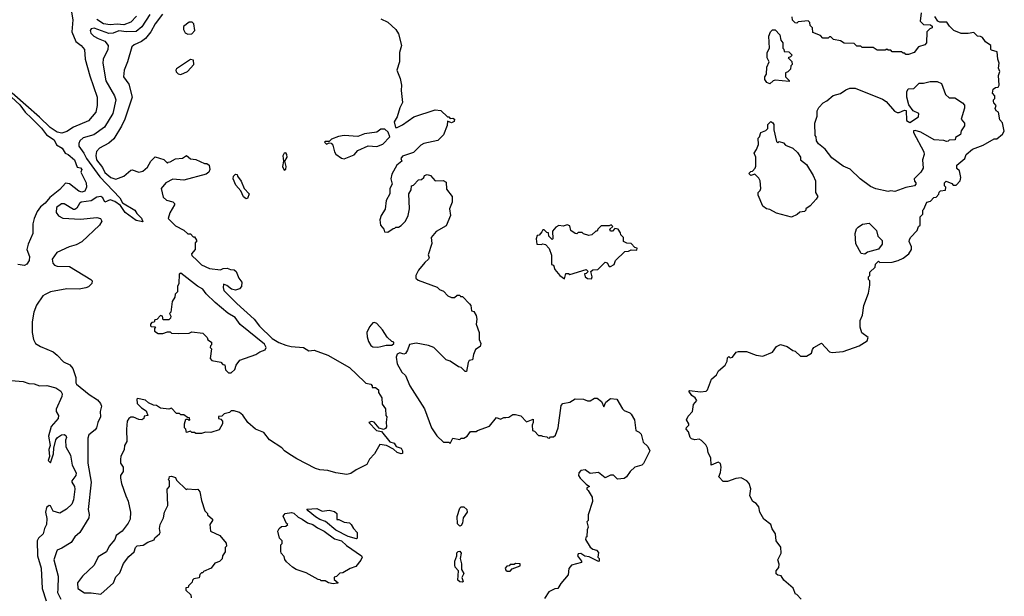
# Model space of a CAD drawing. Extents: x 2348354 to 2479840, y 460476 to 613653.
# Tile 124 of 256: x 2354459 to 2361700, y 569937 to 574175. Entities that reach past the tile are written whole.
import ezdxf

# ---------------------------------------------------------------- set-up
doc = ezdxf.new("R2010")
doc.units = 0

msp = doc.modelspace()

# ---------------------------------------------------------------- linework, layer by layer
at = {"layer": '0CON05XD'}
for points in [[(2354837.8, 574245), (2354850, 574175), (2354842.5, 574085), (2354871.4, 574015), (2354910, 573985), (2354934.2, 573955), (2354940, 573885), (2354975, 573762.5), (2355027.8, 573605), (2355028.9, 573545), (2355018.1, 573495), (2354965, 573432.2), (2354853.8, 573385), (2354805, 573354.2), (2354767.8, 573342.2), (2354735, 573348.8), (2354682.6, 573382.6), (2354605, 573458), (2354402.2, 573635)], [(2355416.2, 574213.8), (2355357.6, 574122.4), (2355315, 574089.5), (2355243.5, 574086.5), (2355187.1, 574092.9), (2355145, 574076.9), (2355115, 574074.2), (2355007.5, 574112.5), (2354985, 574108.8), (2354976, 574095), (2354982.5, 574075), (2355004, 574055), (2355035, 574035.8), (2355085, 574016.7), (2355108.8, 573985), (2355106, 573955), (2355072.5, 573885), (2355070, 573855), (2355092.2, 573725), (2355157.1, 573615), (2355165.6, 573585), (2355143.1, 573485), (2355082.9, 573385), (2355005, 573327.8), (2354925, 573307.5), (2354901.9, 573285), (2354893.3, 573265), (2354893.6, 573245), (2354931.1, 573195), (2354948.9, 573155), (2355049.2, 573019.2), (2355195.8, 572865), (2355215, 572830), (2355305, 572775.6), (2355320.3, 572750.3), (2355355, 572716.2), (2355365, 572690), (2355315, 572698.6), (2355235, 572757.1), (2355199.7, 572809.7), (2355157.8, 572837.8), (2355125, 572850.8), (2355085, 572833.3), (2355070.6, 572865), (2355055, 572876.4), (2355025, 572870), (2354985, 572842.5), (2354912, 572835), (2354898.8, 572825), (2354879.5, 572790.5), (2354865, 572780), (2354855, 572780), (2354785, 572820.8), (2354765, 572822.5), (2354729.2, 572795), (2354727, 572757), (2354743.8, 572733.8), (2354775, 572717.5), (2354905, 572708.8), (2355025, 572721.2), (2355053, 572713), (2355062.5, 572695), (2355045.7, 572664.3), (2354915, 572542), (2354875, 572520), (2354823.3, 572505), (2354732.5, 572465), (2354697.5, 572415), (2354703.3, 572385), (2354715, 572371.2), (2354735, 572364.3), (2354825, 572360), (2354982.5, 572265), (2354992.5, 572255), (2354990, 572235), (2354965, 572212.5), (2354945, 572203.3), (2354895, 572194), (2354805, 572197.5), (2354685, 572173.8), (2354645, 572156.2), (2354628.8, 572145), (2354583, 572077), (2354562.5, 572025), (2354550.8, 571955), (2354550.8, 571875), (2354560, 571825), (2354575.9, 571795.9), (2354612.8, 571772.8), (2354705, 571734), (2354735, 571710), (2354779.8, 571659.8), (2354828, 571638), (2354849.3, 571610.7)], [(2355508.9, 574215), (2355455, 574145.7), (2355423.5, 574086.5), (2355384.1, 574035.9), (2355355, 574014.3), (2355300.3, 573989.7), (2355284, 573975), (2355252, 573865), (2355226, 573805), (2355222.5, 573755), (2355260.3, 573700.3), (2355285.6, 573605), (2355231.8, 573445), (2355207.6, 573392.4), (2355150.3, 573299.7), (2355115, 573268), (2355045, 573231.2), (2355023, 573207), (2355017.7, 573177.7), (2355023.3, 573145), (2355068.5, 573088.5), (2355085, 573052.5), (2355128.8, 573015), (2355165, 573004), (2355225, 573026.2), (2355275, 573068.8), (2355285, 573071.2), (2355335, 573053.8), (2355365, 573061.2), (2355399.3, 573090.7), (2355422.5, 573135), (2355455, 573166.7), (2355518.3, 573148.3), (2355545, 573120), (2355551.7, 573128.3), (2355565, 573130), (2355605, 573153.3), (2355655, 573157.5), (2355685, 573177.5), (2355715, 573152.5), (2355755, 573147.5), (2355818.3, 573118.3), (2355835, 573117.5), (2355852.5, 573105), (2355857.5, 573075), (2355850, 573055), (2355829.5, 573040.5), (2355665, 572996), (2355585, 573003.3), (2355532.5, 572975), (2355500, 572935), (2355515, 572870), (2355537.5, 572847.5), (2355585, 572837.5), (2355597.5, 572825), (2355597.5, 572815), (2355562.5, 572755), (2355550, 572715), (2355605, 572660), (2355667, 572627), (2355695, 572600), (2355715, 572600), (2355735, 572580), (2355745, 572580), (2355760, 572555), (2355758.3, 572541.7), (2355750, 572535), (2355750, 572485), (2355722.5, 572455), (2355725, 572442.5), (2355765, 572404), (2355795, 572374.2), (2355855, 572346.7), (2355935, 572337.5), (2355955, 572347.5), (2355985, 572350), (2356008.3, 572338.3), (2356035, 572337.5), (2356050, 572325), (2356070, 572275), (2356092.5, 572245), (2356090, 572215), (2356075, 572197.5), (2356045, 572186.7), (2356017.5, 572195), (2355982.3, 572222.3), (2355958.3, 572231.7), (2355954.4, 572205.6), (2355961.2, 572185), (2356055, 572088.2), (2356182.1, 571975), (2356221.7, 571921.7), (2356315, 571831.4), (2356365, 571802.9), (2356415, 571783.8), (2356455, 571773.3), (2356545, 571766), (2356585, 571741.2), (2356625, 571746.2), (2356725, 571709.2), (2356885, 571617.5), (2356995, 571512.5), (2357005, 571503.3), (2357040, 571495), (2357050, 571485), (2357051.7, 571471.7), (2357075, 571472.5), (2357097.5, 571455), (2357097.5, 571435), (2357122.5, 571395), (2357125, 571350), (2357150, 571315), (2357152.5, 571265), (2357160, 571255), (2357154, 571216), (2357156.4, 571183.6), (2357149.3, 571170.7), (2357135, 571162.5), (2357102.5, 571172.5), (2357065, 571216), (2357045, 571222), (2357027.5, 571215), (2357083.8, 571155), (2357119.5, 571149.5), (2357182.1, 571072.1), (2357213.2, 571063.2), (2357228, 571038), (2357265.3, 571025.3), (2357274.2, 571005), (2357273.3, 570986.7), (2357265, 570983.3), (2357234.3, 570994.3), (2357208.3, 571018.3), (2357155.8, 571045.8), (2357108.3, 571051.7), (2357067.5, 570985), (2357032.5, 570945), (2357012.5, 570905), (2356932.3, 570867.7), (2356895, 570840), (2356865, 570832.5), (2356783.9, 570843.9), (2356725, 570862.5), (2356667, 570867), (2356635, 570876.7), (2356496.4, 570946.4), (2356437.5, 570985), (2356406.1, 571006.1), (2356387.3, 571027.3), (2356295, 571086.7), (2356255, 571140), (2356193.3, 571165), (2356137.5, 571215), (2356099.3, 571269.3), (2356075, 571287.5), (2356035, 571300), (2356015, 571300), (2356001.7, 571288.3), (2355963, 571277), (2355945, 571260), (2355921.7, 571258.3), (2355920, 571245), (2355938.3, 571238.3), (2355950, 571225), (2355950, 571205), (2355925, 571160), (2355865, 571140), (2355825, 571142.5), (2355795, 571132.5), (2355753.6, 571133.6), (2355745, 571140), (2355725, 571140), (2355715, 571150), (2355685, 571140), (2355680, 571165), (2355670, 571175), (2355670, 571205), (2355681.7, 571238.3), (2355695, 571240), (2355705, 571230), (2355710, 571235), (2355708.3, 571248.3), (2355691.7, 571251.7), (2355665, 571270), (2355645, 571270), (2355635, 571280), (2355611.7, 571281.7), (2355575, 571320), (2355555, 571312.5), (2355495, 571320), (2355465, 571340), (2355443, 571343), (2355405, 571360), (2355385, 571377.5), (2355325, 571390), (2355320, 571385), (2355322.5, 571355), (2355355, 571322.5), (2355389.3, 571299.3), (2355400, 571265), (2355375, 571260), (2355372.5, 571245), (2355355.8, 571234.2), (2355335, 571236), (2355295, 571252.5), (2355275, 571252.5), (2355262, 571245), (2355250, 571225), (2355244, 571165), (2355246.2, 571075), (2355230, 571045), (2355227.5, 571015), (2355202.5, 570965), (2355200, 570945), (2355200, 570915), (2355220, 570885), (2355220, 570855), (2355200, 570825), (2355200, 570805), (2355207.5, 570765), (2355240, 570675), (2355256.4, 570636.4), (2355273.3, 570555), (2355270, 570505), (2355257.5, 570475), (2355213, 570417), (2355167.5, 570385), (2355157.5, 570355), (2355117.5, 570305), (2355096, 570264), (2355035, 570226.7), (2355006.7, 570165), (2354920, 570085), (2354883.3, 570035), (2354887.5, 569995), (2354935, 569962.5), (2354985, 569963.3), (2355055, 569952.5), (2355147.5, 570035), (2355165, 570080), (2355195, 570110), (2355223, 570177), (2355260.7, 570229.3), (2355300, 570265), (2355310, 570295), (2355323, 570307), (2355367, 570313), (2355400, 570335), (2355446.7, 570353.3), (2355453.6, 570366.4), (2355487.5, 570395), (2355492.5, 570405), (2355487.5, 570435), (2355492.5, 570465), (2355517.5, 570515), (2355523.6, 570556.4), (2355547.5, 570605), (2355542.5, 570725), (2355560, 570745), (2355560, 570785), (2355550, 570795), (2355558.3, 570801.7), (2355561.7, 570818.3), (2355575, 570820), (2355605, 570810), (2355611.7, 570791.7), (2355682.5, 570722.5), (2355692.5, 570727.5), (2355753, 570723)], [(2355318.9, 574201.1), (2355275, 574157.5), (2355225, 574136.7), (2355175, 574141.9), (2355125, 574136.8), (2355075, 574144.2), (2355025, 574176.1)], [(2357115, 574182.5), (2357165, 574157.5), (2357225, 574102.5), (2357245, 574070), (2357266.7, 573985), (2357252.5, 573935), (2357252.5, 573865), (2357233.3, 573805), (2357257.5, 573742.5)], [(2361087.5, 574225), (2361080, 574165), (2361105, 574140), (2361158.3, 574138.3), (2361168.3, 574128.3), (2361170, 574115), (2361151.7, 574108.3), (2361130, 574085), (2361127.5, 574005), (2361115, 573990), (2361070, 573975), (2361037, 573933), (2360995, 573920), (2360975, 573920), (2360968.3, 573928.3), (2360955, 573930), (2360945, 573940), (2360875, 573940), (2360865, 573950), (2360845, 573950), (2360835, 573957.5), (2360825, 573950), (2360765, 573950), (2360735, 573970), (2360655, 573970), (2360645, 573980), (2360615, 573980), (2360595, 574000), (2360522.5, 574002.5), (2360495, 574020), (2360445, 574030), (2360425, 574050), (2360415, 574050), (2360405, 574040), (2360365, 574040), (2360348.3, 574058.3), (2360291.7, 574081.7), (2360290, 574115), (2360271.7, 574131.7), (2360270, 574155), (2360257, 574167), (2360185, 574160), (2360175, 574150), (2360161.7, 574151.7), (2360141.7, 574171.7), (2360140, 574195)], [(2361410, 573155), (2361420, 573185), (2361465, 573222.5), (2361545, 573253.3), (2361625, 573300), (2361645, 573300), (2361685.9, 573334.1), (2361700, 573355), (2361686.4, 573416.4), (2361668.3, 573438.3), (2361657.5, 573495), (2361640, 573505), (2361633, 573523), (2361640, 573545), (2361623, 573563), (2361620, 573575), (2361620, 573585), (2361630, 573595), (2361630, 573615), (2361613.3, 573635), (2361617.5, 573665), (2361635, 573676.7), (2361655, 573680), (2361662.5, 573695), (2361657.5, 573765), (2361667.5, 573795), (2361658.3, 573818.3), (2361662.5, 573855), (2361652.5, 573885), (2361648.3, 573938.3), (2361605, 573950), (2361600, 573955), (2361600, 573985), (2361561.7, 574011.7), (2361540, 574045), (2361525, 574052.5), (2361503, 574053), (2361475, 574080), (2361435, 574072.5), (2361383.6, 574073.6), (2361330, 574095), (2361297, 574127), (2361277, 574157), (2361227, 574157), (2361210, 574165), (2361188.3, 574198.3)], [(2355695, 574067.5), (2355725, 574070), (2355746.7, 574095), (2355740, 574145), (2355727, 574157), (2355705, 574157.5), (2355664.2, 574125.8), (2355663.9, 574103.9), (2355675, 574077.5), (2355695, 574067.5)], [(2359975, 573702.5), (2359954, 573714), (2359940, 573735), (2359940, 573755), (2359950, 573775), (2359952.5, 573825), (2359970, 573865), (2359956.7, 573895), (2359957, 573933), (2359972.5, 573965), (2359967.5, 574055), (2359980, 574085), (2359995, 574100), (2360015, 574100), (2360050, 574065), (2360057.5, 574025), (2360070, 574005), (2360070, 573965), (2360078.3, 573958.3), (2360081.7, 573941.7), (2360115, 573940), (2360140, 573915), (2360128.3, 573901.7), (2360110, 573895), (2360138.3, 573868.3), (2360140, 573845), (2360130, 573835), (2360128.3, 573811.7), (2360108.3, 573791.7), (2360090, 573785), (2360090, 573755), (2360118.3, 573728.3), (2360118.3, 573721.7), (2360015, 573730), (2360000, 573725), (2359975, 573702.5)], [(2355645, 573773.3), (2355692.5, 573795), (2355740, 573845), (2355736.4, 573876.4), (2355715, 573882.5), (2355612.5, 573815), (2355607.5, 573805), (2355610.7, 573790.7), (2355625, 573777.5), (2355645, 573773.3)], [(2357257.5, 573742.5), (2357266.7, 573695), (2357263.3, 573655), (2357273, 573567), (2357253.6, 573526.4), (2357235, 573460), (2357212.5, 573425), (2357221.7, 573381.7), (2357235, 573382.5), (2357275, 573403.3), (2357358.3, 573461.7), (2357515, 573513.3), (2357557, 573507), (2357605, 573460), (2357615, 573460), (2357625, 573450), (2357645, 573452.5), (2357656.7, 573445), (2357653, 573427), (2357635, 573417.5), (2357605, 573430), (2357601.7, 573398.3), (2357575, 573330), (2357533.6, 573286.4), (2357430, 573265), (2357408.3, 573251.7), (2357355, 573200), (2357275, 573172.5), (2357262.5, 573155), (2357270, 573135), (2357233.6, 573106.4), (2357195, 573040), (2357187.5, 573005), (2357197.5, 572965), (2357180, 572935), (2357180, 572895), (2357153, 572847), (2357146.4, 572783.6), (2357117.5, 572735), (2357107.5, 572705), (2357113.3, 572665), (2357137.5, 572635), (2357142.5, 572615), (2357165, 572612.5), (2357205, 572640), (2357218.3, 572641.7), (2357225, 572650), (2357245, 572650), (2357265, 572662.5), (2357296.7, 572695), (2357316.2, 572735), (2357326.7, 572785), (2357320, 572895), (2357337.5, 572925), (2357340, 572955), (2357355, 572960), (2357391.7, 572998.3), (2357415, 573000), (2357430, 573015), (2357435, 573030), (2357455, 573037.5), (2357479.3, 573029.3), (2357515, 572990), (2357573, 572993), (2357595, 572980), (2357598.3, 572928.3), (2357640, 572875), (2357638.8, 572835), (2357618.8, 572785), (2357626, 572735), (2357595, 572660), (2357521.2, 572618.8), (2357486, 572575), (2357488.8, 572531.2), (2357463.9, 572446.1), (2357470, 572425), (2357466.2, 572415), (2357438.6, 572391.4), (2357392.5, 572335), (2357372.5, 572295), (2357373.3, 572275), (2357390.5, 572260.5), (2357530, 572210), (2357545, 572192.5), (2357575, 572180), (2357606.4, 572146.4), (2357635, 572132.5), (2357657, 572133), (2357675, 572150), (2357695, 572150), (2357701.7, 572141.7), (2357715, 572140), (2357767.7, 572087.7), (2357776.7, 572075), (2357782.5, 572035), (2357799.3, 572029.3), (2357815, 572000), (2357820, 571975), (2357817, 571937), (2357836.7, 571875), (2357838.8, 571825), (2357851.2, 571795), (2357845, 571772.5), (2357811.7, 571751.7), (2357796.7, 571715), (2357790, 571675), (2357765, 571670), (2357757.5, 571655), (2357745, 571590), (2357735, 571590), (2357705, 571617.5), (2357685, 571623.3), (2357624.1, 571664.1), (2357595, 571676.2), (2357503.3, 571765), (2357465, 571780), (2357375, 571796.7), (2357325, 571787.5), (2357310.8, 571745), (2357295, 571721.2), (2357283.6, 571716.4), (2357255, 571726.7), (2357234.1, 571715.9), (2357226.7, 571695), (2357233.8, 571645), (2357270, 571585), (2357295, 571560), (2357327.5, 571485), (2357436.7, 571315), (2357486.7, 571175), (2357527, 571117), (2357575, 571070), (2357615, 571070), (2357625, 571060), (2357645, 571100), (2357695, 571090), (2357705, 571100), (2357725, 571100), (2357750, 571115), (2357775, 571147.5), (2357815, 571147.5), (2357825, 571156.7), (2357913.3, 571186.7), (2357965, 571250), (2357995, 571240), (2358018.3, 571251.7), (2358035, 571250), (2358055, 571252.5), (2358085, 571272.5), (2358105, 571272.5), (2358145, 571262.5), (2358185, 571220), (2358235, 571240), (2358236.1, 571213.9), (2358227.5, 571195), (2358230, 571155), (2358245, 571150), (2358275, 571120), (2358295, 571120), (2358303, 571113), (2358335, 571110), (2358341.7, 571101.7), (2358355, 571100), (2358361.7, 571108.3), (2358385, 571110), (2358398.3, 571121.7), (2358420, 571175), (2358440.7, 571339.3), (2358452.5, 571355), (2358505, 571363.3), (2358545, 571388.8), (2358605, 571386.7), (2358635, 571372.5), (2358655, 571372.5), (2358685, 571392.5), (2358705, 571392.5), (2358738.3, 571368.3), (2358755, 571330), (2358770, 571365), (2358805, 571390), (2358850, 571385), (2358892.5, 571315), (2358905, 571302.5), (2358946.1, 571286.1), (2358956.1, 571276.1), (2358980, 571235), (2358990, 571155), (2359015, 571142.5), (2359028.3, 571128.3), (2359045, 571070), (2359078.3, 571038.3), (2359092.5, 571005), (2359047.7, 570912.3), (2359035, 570901.2), (2358982.7, 570887.3), (2358947.5, 570855), (2358922.5, 570815), (2358905, 570803.3), (2358855, 570797.5), (2358825, 570827.5), (2358803.6, 570826.4), (2358765, 570807.5), (2358715, 570847.5), (2358655, 570840), (2358617, 570867), (2358585, 570862.5), (2358570, 570845), (2358568.8, 570825), (2358580, 570805), (2358625, 570760), (2358650, 570745), (2358630, 570735), (2358630, 570725), (2358640, 570715), (2358670, 570665), (2358672.5, 570635), (2358640, 570535), (2358640, 570495), (2358630, 570485), (2358640, 570445), (2358632.5, 570425), (2358630, 570375), (2358621.7, 570368.3), (2358620, 570355), (2358655, 570297.5), (2358673, 570283), (2358700, 570275), (2358715, 570260), (2358710, 570225), (2358720, 570215), (2358720, 570195), (2358715, 570192.5), (2358646.2, 570226.2), (2358615, 570232.5), (2358585, 570252.5), (2358565, 570250), (2358560, 570235), (2358590, 570195), (2358590, 570185), (2358517.5, 570165), (2358498.3, 570141.7), (2358492.5, 570095), (2358439.3, 570030.7), (2358416.7, 569993.3), (2358395, 569992.5), (2358350.5, 569969.5), (2358319.3, 569920.7)], [(2360845, 572912.5), (2360755, 572932.5), (2360715, 572950), (2360640, 573005), (2360566.1, 573076.1), (2360515, 573097.5), (2360430.7, 573160.7), (2360383, 573223), (2360333.6, 573263.6), (2360320, 573285), (2360317.5, 573315), (2360310, 573325), (2360307.5, 573415), (2360322.5, 573465), (2360323.6, 573506.4), (2360335, 573530), (2360367, 573563), (2360395, 573577.5), (2360441.7, 573618.3), (2360495, 573632.5), (2360535, 573660), (2360565, 573672.5), (2360603, 573673), (2360805, 573590), (2360830, 573575), (2360893.6, 573503.6), (2360913, 573493), (2360927, 573493), (2360965, 573510), (2360978.3, 573508.3), (2360980, 573435), (2361005, 573420), (2361069.3, 573460.7), (2361072.5, 573485), (2361030, 573505), (2360998.3, 573548.3), (2360982.5, 573605), (2360982.5, 573645), (2360993.6, 573666.4), (2361035, 573670), (2361075, 573707.5), (2361105, 573707.5), (2361155, 573720), (2361205, 573720), (2361237, 573707), (2361267.5, 573625), (2361295, 573600), (2361335, 573600), (2361393, 573563), (2361407, 573547), (2361407.5, 573525), (2361383.3, 573445), (2361407.5, 573415), (2361407.5, 573395), (2361383, 573357), (2361378.3, 573331.7), (2361341.7, 573308.3), (2361338.3, 573291.7), (2361295, 573290), (2361288.3, 573281.7), (2361275, 573280), (2361255, 573287.5), (2361183, 573293), (2361085, 573347.5), (2361045, 573360), (2361031.7, 573358.3), (2361032.5, 573345), (2361107.5, 573205), (2361110, 573185), (2361097.5, 573145), (2361102.5, 573085), (2361086.7, 573055), (2361037.5, 573005), (2361038.3, 572988.3), (2361050, 572975), (2361050, 572965), (2361040, 572955), (2360975, 572942.5), (2360895, 572913.3), (2360865, 572917.5), (2360845, 572912.5)], [(2354365.6, 573635), (2354460, 573550), (2354499.1, 573495), (2354545, 573452), (2354618.5, 573378.5), (2354655, 573327.9), (2354712.8, 573292.8), (2354730.5, 573255), (2354769.9, 573229.9), (2354793.2, 573193.2), (2354815, 573184.6), (2354862.2, 573145), (2354881.2, 573091.2), (2354905, 573086), (2354915.8, 573075), (2354907.5, 573055), (2354947.1, 572975), (2354950, 572945), (2354937.5, 572915), (2354915, 572906.2), (2354892.5, 572915), (2354825, 572968.6), (2354795, 572972.5), (2354755, 572928), (2354681.4, 572868.6), (2354645, 572825.8), (2354610.9, 572799.1), (2354588, 572765), (2354565.7, 572715), (2354555.8, 572675), (2354556.1, 572603.9), (2354520, 572525), (2354512, 572485), (2354531.2, 572435), (2354528, 572405), (2354511.6, 572378.4), (2354495, 572367.8), (2354444.1, 572375.9)], [(2356845, 573152.5), (2356918.3, 573181.7), (2356945, 573212.5), (2357021.2, 573248.8), (2357085, 573243.3), (2357130.5, 573259.5), (2357180, 573315), (2357168.3, 573348.3), (2357145, 573370), (2357115, 573370), (2357085, 573347.5), (2356995, 573336.7), (2356945, 573317.5), (2356845, 573323.3), (2356803.6, 573316.4), (2356753, 573297), (2356735, 573280), (2356705, 573280), (2356700, 573275), (2356715, 573260), (2356735, 573270), (2356748.3, 573268.3), (2356761.7, 573251.7), (2356773.3, 573205), (2356785, 573187.5), (2356825, 573157.5), (2356845, 573152.5)], [(2360135, 572722.5), (2360025, 572752.5), (2359975, 572780), (2359950, 572785), (2359923.6, 572803.6), (2359890, 572885), (2359890, 572905), (2359905, 572920), (2359910, 572935), (2359905, 572990), (2359895, 573010), (2359865, 573040), (2359835, 573030), (2359820, 573045), (2359835, 573060), (2359848.3, 573061.7), (2359867, 573083), (2359871.7, 573098.3), (2359872.5, 573165), (2359860, 573195), (2359878.3, 573221.7), (2359891.7, 573258.3), (2359890, 573305), (2359900, 573315), (2359910, 573345), (2359945, 573360), (2359960, 573375), (2359960, 573405), (2359983.6, 573426.4), (2359998.1, 573418.1), (2360004, 573405), (2360006.2, 573365), (2360025, 573280), (2360035, 573270), (2360045, 573280), (2360075, 573270), (2360091.7, 573251.7), (2360145, 573230), (2360178.3, 573198.3), (2360200, 573165), (2360200, 573145), (2360245, 573110), (2360295, 573030), (2360311.7, 572991.7), (2360312.5, 572905), (2360327.5, 572875), (2360317.5, 572855), (2360273, 572807), (2360240, 572785), (2360240, 572775), (2360230, 572765), (2360195, 572760), (2360177, 572743), (2360135, 572722.5)], [(2356405, 573068.8), (2356415, 573077.5), (2356419.6, 573095), (2356408, 573135), (2356426.3, 573165), (2356424.5, 573185), (2356415, 573196.1), (2356403.5, 573195), (2356394, 573174), (2356400, 573135), (2356392.3, 573095), (2356405, 573068.8)], [(2360206.1, 569916.1), (2360175, 569950), (2360163.6, 569953.6), (2360146.4, 569996.4), (2360077.5, 570055), (2360058.3, 570088.3), (2360035, 570092.5), (2360023, 570103), (2360023.3, 570125), (2360041.7, 570148.3), (2360043, 570173), (2360033.3, 570205), (2360058.8, 570255), (2360057.3, 570297.3), (2360023.3, 570345), (2360017.5, 570395), (2359992.3, 570432.3), (2359983.6, 570463.6), (2359931.2, 570505), (2359901.2, 570555), (2359893.8, 570595), (2359875, 570618.8), (2359850, 570635), (2359827.5, 570675), (2359836.1, 570726.1), (2359822.5, 570765), (2359805.9, 570785.9), (2359765, 570806.7), (2359725, 570802.5), (2359665, 570780), (2359631.7, 570781.7), (2359600, 570815), (2359613, 570847), (2359617.5, 570885), (2359613, 570913), (2359595, 570922.5), (2359545, 570900), (2359542, 570955), (2359522.3, 570992.3), (2359516.7, 571025), (2359505, 571050), (2359473, 571083), (2359455, 571092.5), (2359425, 571087.5), (2359400, 571095), (2359390, 571105), (2359377, 571147), (2359360, 571165), (2359361.7, 571178.3), (2359380, 571195), (2359380, 571205), (2359362.5, 571235), (2359375, 571260), (2359406.7, 571295), (2359413.6, 571346.4), (2359437.5, 571375), (2359426.7, 571395), (2359402.3, 571412.3), (2359380, 571445), (2359385, 571450), (2359465, 571440), (2359507.5, 571445), (2359516.7, 571455), (2359547.7, 571532.3), (2359582.5, 571565), (2359597, 571593), (2359647.5, 571635), (2359662.5, 571665), (2359665, 571690), (2359675, 571700), (2359685, 571690), (2359700, 571695), (2359728.3, 571731.7), (2359745, 571737.5), (2359805, 571736.7), (2359875, 571710), (2359925, 571702.5), (2359995, 571732.5), (2360025, 571773.3), (2360055, 571788.8), (2360103.6, 571773.6), (2360145, 571742.5), (2360161.7, 571738.3), (2360202.3, 571702.3), (2360245, 571702), (2360282.5, 571725), (2360288.3, 571751.7), (2360300, 571765), (2360355, 571797.5), (2360415, 571733.3), (2360435, 571728.8), (2360515, 571735.7), (2360632.6, 571777.4), (2360691.2, 571815), (2360698.3, 571838.3), (2360653, 571873), (2360640, 571915), (2360640, 571965), (2360657, 572003), (2360667.5, 572075), (2360700, 572165), (2360710, 572225), (2360710, 572255), (2360700, 572265), (2360700, 572285), (2360710, 572295), (2360711.7, 572318.3), (2360750, 572355), (2360751.7, 572378.3), (2360775, 572400), (2360785, 572390), (2360875, 572392.5), (2360920, 572405), (2360955, 572422.5), (2360997.5, 572455), (2361017.5, 572485), (2361017.5, 572505), (2361000, 572545), (2361003, 572557), (2361010, 572575), (2361060, 572625), (2361070, 572655), (2361080, 572665), (2361080, 572725), (2361100, 572745), (2361100, 572775), (2361108.3, 572781.7), (2361130, 572835), (2361158.3, 572841.7), (2361181.7, 572868.3), (2361198.3, 572871.7), (2361218.3, 572891.7), (2361221.7, 572908.3), (2361231.7, 572918.3), (2361268.3, 572921.7), (2361270, 572945), (2361260, 572955), (2361260, 572975), (2361271.7, 572988.3), (2361315, 572970), (2361325, 572960), (2361345, 572960), (2361375, 572990), (2361380, 573015), (2361370, 573065), (2361351.7, 573081.7), (2361350, 573105), (2361410, 573155)], [(2356125, 572857.5), (2356105, 572873.3), (2356086.2, 572916.2), (2356049.2, 572959.2), (2356027.5, 573005), (2356030, 573025), (2356045, 573040), (2356058.3, 573038.3), (2356060, 573025), (2356088.3, 572988.3), (2356110, 572935), (2356147.5, 572895), (2356135, 572860), (2356125, 572857.5)], [(2358665, 572270), (2358670, 572285), (2358660, 572325), (2358673, 572337), (2358710.7, 572339.3), (2358765, 572392.5), (2358778.3, 572388.3), (2358795, 572360), (2358805, 572360), (2358830, 572375), (2358840, 572405), (2358909.3, 572470.7), (2358936.4, 572473.6), (2358955, 572482.5), (2358998.3, 572481.7), (2359000, 572495), (2358981.7, 572501.7), (2358955, 572530), (2358923, 572533), (2358900, 572545), (2358900, 572575), (2358880, 572595), (2358878.3, 572608.3), (2358860, 572635), (2358835, 572640), (2358818.3, 572621.7), (2358805, 572620), (2358800, 572635), (2358820, 572655), (2358808.3, 572668.3), (2358795, 572660), (2358735, 572660), (2358710, 572635), (2358705, 572620), (2358695, 572620), (2358667, 572593), (2358645, 572590), (2358605, 572600), (2358595, 572610), (2358565, 572610), (2358555, 572600), (2358545, 572602.5), (2358512.5, 572625), (2358505, 572660), (2358485, 572667.5), (2358455, 572657.5), (2358425, 572662.5), (2358400.7, 572649.3), (2358378.3, 572621.7), (2358380, 572565), (2358375, 572560), (2358350, 572585), (2358348.3, 572608.3), (2358335, 572610), (2358315, 572630), (2358305, 572630), (2358300, 572615), (2358278.3, 572591.7), (2358265, 572590), (2358257.5, 572565), (2358262.5, 572525), (2358295, 572522.5), (2358305, 572527.5), (2358325, 572522.5), (2358353.6, 572493.6), (2358370, 572445), (2358370, 572375), (2358385, 572370), (2358395, 572340), (2358430, 572295), (2358465, 572270), (2358475, 572310), (2358495, 572310), (2358505, 572302.5), (2358625, 572340), (2358640, 572325), (2358625, 572310), (2358611.7, 572308.3), (2358617.5, 572285), (2358633.6, 572273.6), (2358665, 572270)], [(2360675, 572452.5), (2360647, 572457), (2360608.3, 572528.3), (2360603, 572603), (2360613, 572637), (2360625, 572650), (2360658.3, 572671.7), (2360705, 572680), (2360760, 572625), (2360770, 572585), (2360801.7, 572551.7), (2360802.5, 572525), (2360775, 572487.5), (2360695, 572467.5), (2360675, 572452.5)], [(2356015, 571580), (2356040, 571605), (2356050, 571635), (2356077, 571673), (2356195, 571713.3), (2356225, 571733.3), (2356265, 571747.5), (2356271.2, 571765), (2356260.3, 571790.3), (2356080, 571935), (2356044.6, 571985), (2355988.4, 572018.4), (2355897.5, 572097.5), (2355829.3, 572159.3), (2355805, 572193.8), (2355766.2, 572216.2), (2355645, 572312.5), (2355632.5, 572305), (2355630, 572235), (2355620, 572215), (2355620, 572175), (2355603, 572157), (2355600, 572135), (2355580, 572105), (2355570, 572025), (2355560, 572015), (2355570, 571995), (2355568.3, 571981.7), (2355555, 571970), (2355515, 571970), (2355510, 571995), (2355495, 572000), (2355468.3, 571971.7), (2355451.7, 571968.3), (2355448.3, 571951.7), (2355431.7, 571948.3), (2355421.7, 571938.3), (2355420, 571925), (2355425, 571920), (2355458.3, 571918.3), (2355450, 571905), (2355450, 571885), (2355478.3, 571868.3), (2355511.7, 571868.3), (2355545, 571880), (2355565, 571880), (2355575, 571870), (2355625, 571867.5), (2355705, 571870), (2355725, 571880), (2355805, 571870), (2355838.3, 571838.3), (2355841.7, 571821.7), (2355870, 571805), (2355870, 571785), (2355861.7, 571778.3), (2355860, 571765), (2355870, 571755), (2355860, 571685), (2355870.7, 571670.7), (2355937, 571657), (2355951.7, 571641.7), (2355968.3, 571638.3), (2355971.7, 571601.7), (2355995, 571580), (2356015, 571580)], [(2357093, 571767), (2357115, 571773.3), (2357155, 571782.5), (2357195, 571782.5), (2357210, 571795), (2357210, 571805), (2357195, 571810), (2357160.7, 571840.7), (2357127.5, 571895), (2357085, 571942.5), (2357069.3, 571949.3), (2357055, 571947.5), (2357031.7, 571918.3), (2357012.5, 571875), (2357013.6, 571843.6), (2357025, 571810), (2357040.7, 571780.7), (2357055, 571770), (2357093, 571767)], [(2354849.3, 571610.7), (2354872.5, 571545), (2354871.2, 571505), (2354876.7, 571495), (2354969.7, 571419.7), (2355030.3, 571380.3), (2355054, 571355), (2355059.2, 571335), (2355050, 571295), (2355053.8, 571255), (2355034, 571215), (2355023.8, 571175), (2355015, 571161.2), (2354967.5, 571125), (2354960.5, 571099.5), (2354961.1, 570915), (2354984.5, 570775), (2354962.2, 570575), (2354969.1, 570539.1), (2354966.9, 570515), (2354901.2, 570405), (2354865, 570373.8), (2354837.5, 570332.5), (2354769.7, 570290.3), (2354735, 570276.7), (2354728.8, 570265), (2354710, 570205), (2354742.9, 570085), (2354739.8, 569990.2), (2354736.7, 569965), (2354762.5, 569915)], [(2354250, 571535), (2354485, 571515.6), (2354525, 571500), (2354565, 571498.2), (2354604.1, 571484.1), (2354657.6, 571487.6), (2354725, 571469.6), (2354762, 571445), (2354770, 571425), (2354768, 571405), (2354726.4, 571313.6), (2354726.7, 571295), (2354743.3, 571265), (2354742, 571245), (2354690.4, 571185), (2354669.6, 571115), (2354682, 571045), (2354674, 571015), (2354677.5, 570965), (2354668.8, 570935), (2354685, 570917.5), (2354707.5, 570985), (2354710, 571025), (2354725, 571087.5), (2354736.1, 571103.9), (2354765, 571123.3), (2354785, 571126), (2354797.7, 571117.7), (2354803.3, 571105), (2354796.1, 571083.9), (2354798.8, 571035), (2354832.5, 570975), (2354845, 570900), (2354873.3, 570845), (2354871.2, 570825), (2354841.2, 570785), (2354841.2, 570775), (2354861.2, 570745), (2354863.3, 570725), (2354853.3, 570645), (2354842.5, 570615), (2354803, 570577), (2354755, 570547.5), (2354705, 570563.3), (2354685, 570602.5), (2354675, 570603.3), (2354655, 570590), (2354647.5, 570555), (2354657.9, 570507.9), (2354655.6, 570464.4), (2354641.2, 570435), (2354632, 570395), (2354595.9, 570364.1), (2354587.3, 570345), (2354590, 570235), (2354615.6, 570145), (2354624.4, 569995), (2354652.8, 569902.8)], [(2355753, 570723), (2355770, 570725), (2355783.3, 570705), (2355795, 570640), (2355820, 570565), (2355840, 570545), (2355840, 570535), (2355877.5, 570505), (2355877.5, 570495), (2355857.5, 570465), (2355862.5, 570415), (2355930, 570385), (2355977, 570327), (2355980, 570305), (2355970, 570295), (2355970, 570265), (2355950, 570235), (2355948.3, 570211.7), (2355928.3, 570191.7), (2355895, 570180), (2355867, 570143), (2355811.7, 570118.3), (2355805, 570110), (2355795, 570110), (2355783, 570097), (2355778.3, 570071.7), (2355740, 570065), (2355730, 570055), (2355728.3, 570041.7), (2355700, 570015), (2355698.3, 570001.7), (2355681.7, 569998.3), (2355681.7, 569981.7), (2355718.3, 569948.3), (2355720, 569925)], [(2356765, 570027.5), (2356730, 570035), (2356705, 570050), (2356675, 570050), (2356668.3, 570058.3), (2356655, 570060), (2356565, 570110), (2356493, 570133), (2356465, 570150), (2356420.7, 570190.7), (2356408.3, 570208.3), (2356405, 570230), (2356382.5, 570255), (2356378.3, 570268.3), (2356380, 570315), (2356390, 570325), (2356390, 570345), (2356370, 570365), (2356357.5, 570415), (2356367.5, 570435), (2356385, 570450), (2356417, 570453), (2356430, 570465), (2356421.7, 570471.7), (2356397.5, 570525), (2356410, 570545), (2356457, 570553), (2356475, 570548.8), (2356507.5, 570517.5), (2356536.7, 570505), (2356575, 570476.2), (2356615, 570464), (2356649.1, 570439.1), (2356698.8, 570415), (2356775, 570360), (2356825, 570343.8), (2356861.2, 570311.2), (2356972.5, 570235), (2356977.5, 570225), (2356967, 570203), (2356930, 570155), (2356888.3, 570141.7), (2356835, 570110), (2356813, 570107), (2356788.3, 570081.7), (2356771.7, 570078.3), (2356771.7, 570061.7), (2356800, 570035), (2356795, 570032.5), (2356765, 570027.5)], [(2356935, 570360), (2356875, 570376.7), (2356785, 570424.2), (2356707.5, 570487.5), (2356665, 570501.2), (2356635, 570520), (2356580, 570565), (2356571.7, 570578.3), (2356645, 570582.5), (2356683.6, 570563.6), (2356735, 570570), (2356775, 570560), (2356790, 570545), (2356791.7, 570501.7), (2356805, 570502.5), (2356845, 570482.5), (2356885, 570476.7), (2356897.5, 570465), (2356912.5, 570435), (2356940, 570405), (2356940, 570365), (2356935, 570360)], [(2357695, 570452.5), (2357679.4, 570469.4), (2357677.3, 570522.7), (2357696.2, 570583.8), (2357705.5, 570594.5), (2357725, 570595.8), (2357746.9, 570575), (2357750, 570555), (2357720.8, 570515), (2357715.7, 570474.3), (2357705, 570456.7), (2357695, 570452.5)], [(2357715, 570040), (2357695, 570042.5), (2357680, 570055), (2357686.2, 570125), (2357662.2, 570152.2), (2357658.1, 570168.1), (2357657.8, 570195), (2357672.9, 570235), (2357674.3, 570255.7), (2357682.7, 570267.3), (2357695, 570270), (2357706.5, 570255), (2357697.5, 570215), (2357708.9, 570175), (2357709.2, 570135), (2357724.2, 570105), (2357710, 570075), (2357720, 570045), (2357715, 570040)], [(2358065, 570122.5), (2358081.7, 570138.3), (2358138.3, 570161.7), (2358140, 570175), (2358105, 570177.5), (2358095, 570170), (2358065, 570170), (2358058.3, 570161.7), (2358041.7, 570158.3), (2358030, 570145), (2358035, 570130), (2358045, 570122.5), (2358065, 570122.5)]]:
    msp.add_lwpolyline(points, dxfattribs=at)

doc.saveas('drawing.dxf')
